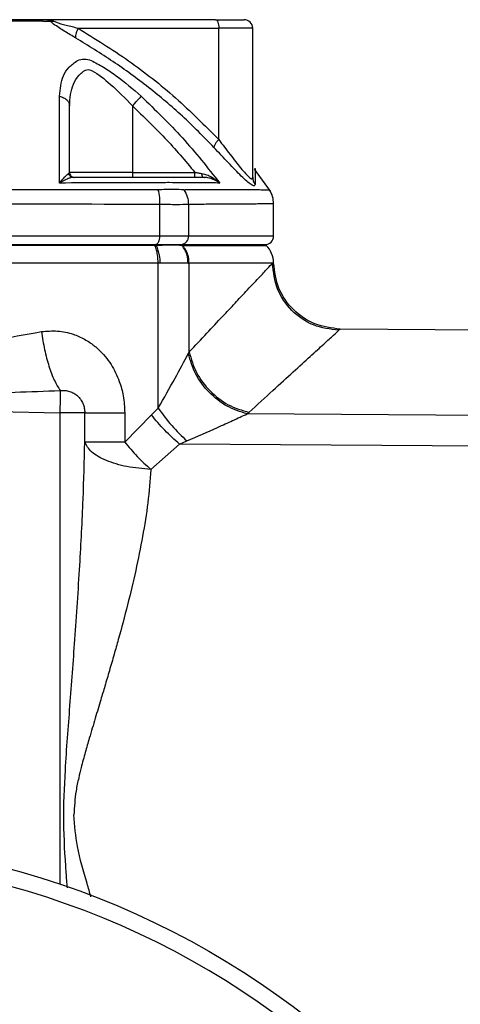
# Model space of a CAD drawing. Header units: millimetres. Extents: x 708 to 6010, y 131 to 3804.
# Tile 53 of 54: x 5827 to 5880, y 2723 to 2841. Entities that reach past the tile are written whole.
import ezdxf

# ---------------------------------------------------------------- set-up
doc = ezdxf.new("R2010")
doc.units = ezdxf.units.MM

msp = doc.modelspace()

# ---------------------------------------------------------------- linework, layer by layer
at = {"color": 7, "linetype": 'Continuous', "lineweight": 25}
for p, q in [((5850.41, 2840.51), (5830.37, 2840.51)), ((5834.02, 2839.51), (5850.78, 2839.51)), ((5850.78, 2826.22), (5850.78, 2839.51)), ((5854.83, 2839.51), (5850.78, 2839.51)), ((5854.83, 2821.72), (5854.83, 2839.51)), ((5840.49, 2830.24), (5840.49, 2822.31)), ((5840.49, 2822.31), (5832.99, 2822.31)), ((5840.49, 2822.31), (5840.49, 2821.71)), ((5840.49, 2822.31), (5847.95, 2822.31)), ((5855.11, 2822.74), (5855, 2822.71)), ((5856.94, 2820.06), (5855.04, 2822.68)), ((5848.94, 2821.71), (5848.88, 2821.75)), ((5843.73, 2818.49), (5843.73, 2814.71)), ((5847.18, 2818.49), (5847.18, 2814.71)), ((5857.33, 2814.71), (5857.33, 2818.58)), ((5843.73, 2814.71), (5755.93, 2814.71)), ((5847.18, 2814.71), (5843.73, 2814.71)), ((5843.18, 2813.59), (5756.48, 2813.59)), ((5799.83, 2813.71), (5843.29, 2813.71)), ((5843.18, 2813.59), (5843.35, 2813.6)), ((5843.35, 2813.6), (5843.29, 2813.71)), ((5843.29, 2813.71), (5846.28, 2813.71)), ((5846.28, 2813.71), (5846.39, 2813.6)), ((5846.28, 2813.71), (5856.33, 2813.71)), ((5846.39, 2813.6), (5846.47, 2813.59)), ((5856.45, 2813.59), (5856.33, 2813.71)), ((5843.57, 2811.47), (5756.1, 2811.47)), ((5843.57, 2794.2), (5843.57, 2811.47)), ((5843.82, 2811.47), (5843.57, 2811.47)), ((5847.13, 2811.47), (5847.26, 2811.47)), ((5847.26, 2800.9), (5847.26, 2811.47)), ((5857.18, 2811.47), (5847.26, 2811.47)), ((5857.18, 2811.47), (5857.33, 2811.51)), ((5865.26, 2803.63), (5865.1, 2803.48)), ((5907.64, 2803.26), (5865.26, 2803.63)), ((5847.26, 2800.9), (5847.16, 2800.71)), ((5799.83, 2794.21), (5831.85, 2793.66)), ((5843.57, 2794.2), (5842.76, 2793.41)), ((5834.81, 2790.16), (5834.81, 2793.66)), ((5839.58, 2793.66), (5839.58, 2790.16)), ((5839.58, 2790.16), (5842.76, 2793.41)), ((5854.18, 2793.52), (5854.39, 2793.7)), ((5907.63, 2793.18), (5854.18, 2793.52)), ((5842.69, 2786.88), (5846.12, 2789.9)), ((5846.12, 2789.9), (5846.99, 2790.29)), ((5907.63, 2789.48), (5846.12, 2789.9))]:
    msp.add_line(p, q, dxfattribs=at)
at = {"color": 8, "linetype": 'Continuous', "lineweight": 25}
for p, q in [((5857.33, 2814.71), (5847.18, 2814.71)), ((5846.47, 2813.59), (5856.45, 2813.59)), ((5831.85, 2793.66), (5831.85, 2737.45))]:
    msp.add_line(p, q, dxfattribs=at)
at = {"color": 7, "linetype": 'Continuous', "lineweight": 25, "flags": 128}
for points in [[(5850.41, 2840.51), (5850.48, 2840.5), (5850.55, 2840.44), (5850.62, 2840.35), (5850.67, 2840.22), (5850.72, 2840.07), (5850.75, 2839.9), (5850.78, 2839.71), (5850.78, 2839.51)], [(5843.73, 2818.49), (5843.73, 2818.49), (5843.71, 2818.49), (5843.65, 2818.49), (5843.44, 2818.49), (5842.58, 2818.49), (5841.17, 2818.49), (5839.18, 2818.5), (5837.11, 2818.5), (5835.66, 2818.51), (5834.35, 2818.51), (5833.2, 2818.51), (5831.91, 2818.51), (5829.99, 2818.52), (5827.33, 2818.52), (5823.91, 2818.53)], [(5843.73, 2814.71), (5843.73, 2814.52), (5843.7, 2814.33), (5843.66, 2814.16), (5843.61, 2814.01), (5843.54, 2813.88), (5843.46, 2813.79), (5843.38, 2813.73), (5843.29, 2813.71)]]:
    msp.add_lwpolyline(points, dxfattribs=at)
at = {"color": 7, "linetype": 'Continuous', "lineweight": 25}
msp.add_circle((5799.83, 2642.71), 100, dxfattribs=at)
for centre, radius, start, end in [((5853.83, 2839.51), 1, 0, 90), ((5846.23, 2814.67), 0.953, 273.23, 2.8945), ((5856.33, 2814.71), 1, 270, 0), ((5854.33, 2811.47), 3, 0.8312, 45), ((5799.83, 2642.71), 98, 270, 176.3389)]:
    msp.add_arc(centre, radius, start, end, dxfattribs=at)
for points, knots in [([(5830.37, 2840.51), (5830.31, 2840.51), (5830.23, 2840.51), (5830.08, 2840.51), (5829.76, 2840.51), (5828.71, 2840.51), (5826.64, 2840.51), (5822.29, 2840.51), (5816.02, 2840.51), (5808.32, 2840.51), (5799.69, 2840.51), (5790.19, 2840.51), (5779.94, 2840.51), (5773.43, 2840.51), (5770.16, 2840.51)], [0, 0, 0, 0, 0.007789, 0.011777, 0.015614, 0.031246, 0.062683, 0.125534, 0.250747, 0.375216, 0.50013, 0.666643, 0.832763, 1, 1, 1, 1]), ([(5829.8, 2840.34), (5829.78, 2840.34), (5829.76, 2840.34), (5829.71, 2840.34), (5829.64, 2840.34), (5829.52, 2840.34), (5829.3, 2840.34), (5828.92, 2840.34), (5828.22, 2840.34), (5826.98, 2840.34), (5824.74, 2840.34), (5820.7, 2840.35), (5814.79, 2840.35), (5807.5, 2840.35), (5802.39, 2840.36), (5799.83, 2840.36)], [0, 0, 0, 0, 0.0015256, 0.002724, 0.0048634, 0.0086847, 0.0155085, 0.0276928, 0.0494509, 0.0883028, 0.1576604, 0.2814878, 0.501349, 0.7501073, 1, 1, 1, 1]), ([(5829.8, 2840.34), (5829.98, 2840.35), (5830.34, 2840.36), (5830.57, 2840.35), (5830.68, 2840.34)], [0, 0, 0, 0, 0.499971, 1, 1, 1, 1]), ([(5830.68, 2840.34), (5830.63, 2840.39), (5830.52, 2840.5), (5830.42, 2840.51), (5830.37, 2840.51)], [0, 0, 0, 0, 0.477674, 1, 1, 1, 1]), ([(5830.37, 2840.51), (5830.5, 2840.51), (5830.77, 2840.49), (5831.01, 2840.39), (5831.13, 2840.34)], [0, 0, 0, 0, 0.501033, 1, 1, 1, 1]), ([(5831.1, 2839.99), (5831.03, 2840.05), (5830.88, 2840.17), (5830.75, 2840.28), (5830.68, 2840.34)], [0, 0, 0, 0, 0.497006, 1, 1, 1, 1]), ([(5830.68, 2840.34), (5830.75, 2840.33), (5830.89, 2840.3), (5831.05, 2840.33), (5831.13, 2840.34)], [0, 0, 0, 0, 0.500003, 1, 1, 1, 1]), ([(5833.74, 2838.32), (5833.31, 2838.58), (5832.65, 2838.97), (5831.75, 2839.54), (5831.32, 2839.84), (5831.1, 2839.99)], [0, 0, 0, 0, 0.500339, 0.750157, 1, 1, 1, 1]), ([(5831.13, 2840.34), (5831.2, 2840.31), (5831.67, 2840.1), (5832.68, 2839.85), (5833.55, 2839.63), (5834.02, 2839.51)], [0, 0, 0, 0, 0.072972, 0.49935, 1, 1, 1, 1]), ([(5850.41, 2840.51), (5850.88, 2840.51), (5851.85, 2840.51), (5852.96, 2840.51), (5853.7, 2840.51), (5853.79, 2840.51), (5853.83, 2840.51)], [0, 0, 0, 0, 0.244439, 0.499999, 0.755556, 1, 1, 1, 1]), ([(5834.02, 2839.51), (5833.96, 2839.39), (5833.84, 2839.14), (5833.74, 2838.79), (5833.7, 2838.5), (5833.73, 2838.38), (5833.74, 2838.32)], [0, 0, 0, 0, 0.249962, 0.500006, 0.750018, 1, 1, 1, 1]), ([(5834.02, 2839.51), (5836.04, 2838.25), (5840.08, 2835.74), (5845.72, 2831.31), (5849.1, 2827.91), (5850.78, 2826.22)], [0, 0, 0, 0, 0.3360372, 0.6689835, 1, 1, 1, 1]), ([(5850.22, 2825.28), (5848.98, 2826.54), (5846.5, 2829.08), (5842.45, 2832.47), (5838.21, 2835.59), (5835.23, 2837.41), (5833.74, 2838.32)], [0, 0, 0, 0, 0.249583, 0.499401, 0.749574, 1, 1, 1, 1]), ([(5831.8, 2831.38), (5831.89, 2832.23), (5832.01, 2833.51), (5832.88, 2834.89), (5833.59, 2835.4), (5833.95, 2835.65)], [0, 0, 0, 0, 0.498773, 0.749503, 1, 1, 1, 1]), ([(5833.95, 2835.65), (5834.22, 2835.73), (5834.76, 2835.9), (5835.31, 2835.73), (5835.58, 2835.65)], [0, 0, 0, 0, 0.499228, 1, 1, 1, 1]), ([(5835.58, 2835.65), (5836.06, 2835.4), (5837.03, 2834.89), (5839.08, 2833.51), (5840.56, 2832.23), (5841.54, 2831.38)], [0, 0, 0, 0, 0.2498232, 0.5005507, 1, 1, 1, 1]), ([(5832.99, 2830.24), (5833.06, 2831.14), (5833.17, 2832.5), (5833.97, 2833.76), (5834.52, 2834.27), (5834.88, 2834.53), (5835.2, 2834.59), (5835.49, 2834.53), (5836.35, 2834.06), (5838.1, 2832.74), (5839.64, 2831.13), (5840.49, 2830.24)], [0, 0, 0, 0, 0.2503144, 0.3763, 0.4393847, 0.4710291, 0.5022927, 0.5336214, 0.5492789, 0.7514315, 1, 1, 1, 1]), ([(5831.82, 2821.04), (5831.82, 2822.87), (5831.82, 2826.52), (5831.81, 2829.76), (5831.8, 2831.38)], [0, 0, 0, 0, 0.499972, 1, 1, 1, 1]), ([(5831.8, 2831.38), (5831.97, 2831.33), (5832.3, 2831.24), (5832.68, 2830.97), (5832.94, 2830.63), (5832.97, 2830.37), (5832.99, 2830.24)], [0, 0, 0, 0, 0.249986, 0.499984, 0.749983, 1, 1, 1, 1]), ([(5841.54, 2831.38), (5841.5, 2831.33), (5841.41, 2831.24), (5841.16, 2830.97), (5840.85, 2830.63), (5840.61, 2830.37), (5840.49, 2830.24)], [0, 0, 0, 0, 0.250013, 0.500015, 0.750022, 1, 1, 1, 1]), ([(5841.54, 2831.38), (5843.21, 2829.76), (5846.56, 2826.52), (5849.46, 2822.87), (5850.9, 2821.04)], [0, 0, 0, 0, 0.499829, 1, 1, 1, 1]), ([(5832.99, 2822.31), (5832.99, 2823.7), (5832.99, 2826.47), (5832.99, 2828.99), (5832.99, 2830.24)], [0, 0, 0, 0, 0.499206, 1, 1, 1, 1]), ([(5840.49, 2830.24), (5841.81, 2828.99), (5844.43, 2826.47), (5846.78, 2823.7), (5847.95, 2822.31)], [0, 0, 0, 0, 0.500803, 1, 1, 1, 1]), ([(5850.78, 2826.22), (5850.69, 2826.11), (5850.5, 2825.9), (5850.27, 2825.54), (5850.24, 2825.38), (5850.22, 2825.28)], [0, 0, 0, 0, 0.28072, 0.561408, 1, 1, 1, 1]), ([(5850.78, 2826.22), (5851.24, 2825.62), (5852.15, 2824.42), (5853.22, 2823.04), (5853.98, 2822.16), (5854.44, 2821.68), (5854.77, 2821.47), (5854.81, 2821.64), (5854.83, 2821.72)], [0, 0, 0, 0, 0.249038, 0.498652, 0.631959, 0.748643, 0.873837, 1, 1, 1, 1]), ([(5855.11, 2820.88), (5855.09, 2820.8), (5855.04, 2820.64), (5854.68, 2820.81), (5854.15, 2821.23), (5853.27, 2822.06), (5851.96, 2823.41), (5850.8, 2824.66), (5850.22, 2825.28)], [0, 0, 0, 0, 0.1262826, 0.251393, 0.37664, 0.5021887, 0.751598, 1, 1, 1, 1]), ([(5831.82, 2821.04), (5832.03, 2821.3), (5832.35, 2821.68), (5832.7, 2822.04), (5832.83, 2822.14), (5832.89, 2822.18)], [0, 0, 0, 0, 0.507061, 0.757283, 1, 1, 1, 1]), ([(5832.89, 2822.18), (5832.92, 2822.2), (5832.98, 2822.25), (5832.99, 2822.29), (5832.99, 2822.31)], [0, 0, 0, 0, 0.498228, 1, 1, 1, 1]), ([(5832.89, 2822.18), (5832.91, 2822.11), (5832.96, 2821.97), (5833.11, 2821.82), (5833.28, 2821.73), (5833.39, 2821.72), (5833.45, 2821.71)], [0, 0, 0, 0, 0.279728, 0.559413, 0.779712, 1, 1, 1, 1]), ([(5832.99, 2822.31), (5833, 2822.24), (5833.02, 2822.08), (5833.16, 2821.88), (5833.35, 2821.74), (5833.51, 2821.72), (5833.59, 2821.71)], [0, 0, 0, 0, 0.249992, 0.500003, 0.750015, 1, 1, 1, 1]), ([(5847.95, 2821.71), (5847.95, 2821.72), (5847.95, 2821.74), (5847.95, 2821.88), (5847.95, 2822.08), (5847.95, 2822.24), (5847.95, 2822.31)], [0, 0, 0, 0, 0.2500154, 0.4999993, 0.7500096, 1, 1, 1, 1]), ([(5847.95, 2822.31), (5848.09, 2822.29), (5848.36, 2822.25), (5848.64, 2822.2), (5848.77, 2822.18)], [0, 0, 0, 0, 0.501782, 1, 1, 1, 1]), ([(5848.77, 2822.18), (5848.97, 2822.14), (5849.39, 2822.04), (5850.14, 2821.68), (5850.6, 2821.3), (5850.9, 2821.04)], [0, 0, 0, 0, 0.242591, 0.49305, 1, 1, 1, 1]), ([(5833.45, 2821.71), (5833.35, 2821.7), (5833.14, 2821.68), (5832.6, 2821.48), (5832.13, 2821.22), (5831.82, 2821.04)], [0, 0, 0, 0, 0.242617, 0.492864, 1, 1, 1, 1]), ([(5842.97, 2821.06), (5841.13, 2821.06), (5837.49, 2821.05), (5833.7, 2821.05), (5831.82, 2821.04)], [0, 0, 0, 0, 0.503146, 1, 1, 1, 1]), ([(5848.94, 2821.71), (5848.24, 2821.71), (5847.32, 2821.71), (5845.98, 2821.71), (5845.2, 2821.71), (5844.16, 2821.71), (5842.55, 2821.71), (5840.74, 2821.71), (5837.75, 2821.71), (5835.29, 2821.71), (5833.45, 2821.71)], [0, 0, 0, 0, 0.246744, 0.328869, 0.412883, 0.494054, 0.576371, 0.66198, 0.746484, 1, 1, 1, 1]), ([(5846.27, 2821.06), (5845.85, 2821.07), (5845.01, 2821.1), (5843.65, 2821.07), (5842.97, 2821.06)], [0, 0, 0, 0, 0.499837, 1, 1, 1, 1]), ([(5850.9, 2821.04), (5850.22, 2821.05), (5848.84, 2821.05), (5847.13, 2821.06), (5846.27, 2821.06)], [0, 0, 0, 0, 0.496851, 1, 1, 1, 1]), ([(5848.88, 2821.75), (5848.91, 2821.74), (5848.98, 2821.72), (5849.05, 2821.71), (5849.08, 2821.71)], [0, 0, 0, 0, 0.5074471, 1, 1, 1, 1]), ([(5850.9, 2821.04), (5850.62, 2821.22), (5850.21, 2821.48), (5849.51, 2821.68), (5849.13, 2821.7), (5848.94, 2821.71)], [0, 0, 0, 0, 0.50704, 0.757506, 1, 1, 1, 1]), ([(5854.83, 2821.72), (5854.84, 2821.57), (5854.87, 2821.27), (5855.03, 2821.01), (5855.11, 2820.88)], [0, 0, 0, 0, 0.499977, 1, 1, 1, 1]), ([(5843.36, 2820.24), (5843.34, 2820.24), (5843.31, 2820.24), (5843.24, 2820.24), (5843.14, 2820.24), (5842.97, 2820.24), (5842.66, 2820.24), (5842.11, 2820.24), (5841.12, 2820.24), (5839.34, 2820.23), (5836.12, 2820.23), (5830.3, 2820.23), (5821.73, 2820.22), (5811.08, 2820.21), (5803.59, 2820.2), (5799.83, 2820.2)], [0, 0, 0, 0, 0.001528, 0.002728, 0.00487, 0.008696, 0.015527, 0.027723, 0.049495, 0.088357, 0.157733, 0.281712, 0.501616, 0.750044, 1, 1, 1, 1]), ([(5843.54, 2820.24), (5843.51, 2820.24), (5843.45, 2820.24), (5843.39, 2820.24), (5843.36, 2820.24)], [0, 0, 0, 0, 0.505825, 1, 1, 1, 1]), ([(5846.64, 2820.24), (5846.24, 2820.25), (5845.44, 2820.26), (5844.17, 2820.25), (5843.54, 2820.24)], [0, 0, 0, 0, 0.500394, 1, 1, 1, 1]), ([(5843.54, 2820.24), (5843.61, 2819.94), (5843.74, 2819.39), (5843.73, 2818.76), (5843.73, 2818.49)], [0, 0, 0, 0, 0.5595361, 1, 1, 1, 1]), ([(5846.64, 2820.24), (5846.66, 2820.24), (5846.69, 2820.24), (5846.72, 2820.24), (5846.74, 2820.24)], [0, 0, 0, 0, 0.508199, 1, 1, 1, 1]), ([(5846.64, 2820.24), (5846.79, 2819.97), (5847.1, 2819.43), (5847.15, 2818.8), (5847.18, 2818.49)], [0, 0, 0, 0, 0.499963, 1, 1, 1, 1]), ([(5857.33, 2818.57), (5857.31, 2818.86), (5857.27, 2819.44), (5856.98, 2819.95), (5856.84, 2820.21)], [0, 0, 0, 0, 0.499988, 1, 1, 1, 1]), ([(5847.18, 2818.49), (5846.75, 2818.47), (5845.89, 2818.44), (5844.45, 2818.47), (5843.73, 2818.49)], [0, 0, 0, 0, 0.499829, 1, 1, 1, 1]), ([(5857.33, 2818.57), (5857.33, 2818.57), (5857.33, 2818.57), (5857.29, 2818.57), (5857.23, 2818.57), (5857.14, 2818.56), (5857.03, 2818.56), (5856.87, 2818.56), (5856.72, 2818.56), (5856.57, 2818.56), (5856.41, 2818.55), (5856.22, 2818.55), (5855.96, 2818.55), (5855.65, 2818.54), (5855.25, 2818.54), (5854.45, 2818.53), (5853.16, 2818.52), (5851.34, 2818.51), (5849.8, 2818.5), (5848.65, 2818.5), (5847.9, 2818.49), (5847.45, 2818.49), (5847.25, 2818.49), (5847.2, 2818.49), (5847.18, 2818.49), (5847.18, 2818.49), (5847.18, 2818.49), (5847.18, 2818.49), (5847.18, 2818.49), (5847.18, 2818.49), (5847.18, 2818.49)], [0, 0, 0, 0, 0.032609, 0.066257, 0.100946, 0.136673, 0.173441, 0.211248, 0.250096, 0.271348, 0.297346, 0.328089, 0.363578, 0.403811, 0.44879, 0.498514, 0.651719, 0.77708, 0.874592, 0.929448, 0.968636, 0.992153, 0.998035, 0.999508, 0.999876, 0.999969, 0.999992, 0.999998, 0.999999, 1, 1, 1, 1]), ([(5843.57, 2811.47), (5843.55, 2811.82), (5843.53, 2812.37), (5843.37, 2813.09), (5843.25, 2813.42), (5843.18, 2813.59)], [0, 0, 0, 0, 0.440618, 0.705701, 1, 1, 1, 1]), ([(5846.39, 2813.6), (5846, 2813.61), (5845.22, 2813.63), (5843.97, 2813.61), (5843.35, 2813.6)], [0, 0, 0, 0, 0.499998, 1, 1, 1, 1]), ([(5843.82, 2811.47), (5843.8, 2811.8), (5843.76, 2812.33), (5843.58, 2813.06), (5843.43, 2813.41), (5843.35, 2813.6)], [0, 0, 0, 0, 0.409084, 0.682034, 1, 1, 1, 1]), ([(5847.13, 2811.47), (5847.11, 2811.8), (5847.07, 2812.33), (5846.79, 2813.06), (5846.53, 2813.41), (5846.39, 2813.6)], [0, 0, 0, 0, 0.40914, 0.682045, 1, 1, 1, 1]), ([(5847.26, 2811.47), (5847.23, 2811.82), (5847.18, 2812.37), (5846.87, 2813.09), (5846.61, 2813.42), (5846.47, 2813.59)], [0, 0, 0, 0, 0.440881, 0.705881, 1, 1, 1, 1]), ([(5850.65, 2813.71), (5851.03, 2813.71), (5852.26, 2813.71), (5854.1, 2813.71), (5855.01, 2813.71), (5855.53, 2813.71)], [0, 0, 0, 0, 0.152057, 0.503534, 1, 1, 1, 1]), ([(5847.13, 2811.47), (5846.7, 2811.49), (5845.85, 2811.51), (5844.5, 2811.49), (5843.82, 2811.47)], [0, 0, 0, 0, 0.499998, 1, 1, 1, 1]), ([(5847.26, 2800.9), (5847.98, 2801.66), (5849.39, 2803.16), (5851.2, 2805.09), (5852.75, 2806.74), (5854.24, 2808.33), (5855.59, 2809.77), (5856.68, 2810.93), (5857.02, 2811.29), (5857.18, 2811.47)], [0, 0, 0, 0, 0.133499, 0.264213, 0.383611, 0.500237, 0.669426, 0.835746, 1, 1, 1, 1]), ([(5865.1, 2803.48), (5864.06, 2803.61), (5861.99, 2803.87), (5859.38, 2805.73), (5857.55, 2808.35), (5857.31, 2810.43), (5857.18, 2811.47)], [0, 0, 0, 0, 0.249999, 0.499993, 0.749993, 1, 1, 1, 1]), ([(5865.26, 2803.63), (5864.23, 2803.75), (5862.17, 2804.01), (5859.56, 2805.83), (5857.73, 2808.42), (5857.46, 2810.48), (5857.33, 2811.51)], [0, 0, 0, 0, 0.250013, 0.499999, 0.749988, 1, 1, 1, 1]), ([(5829.64, 2803.32), (5830.29, 2803.38), (5831.25, 2803.46), (5832.52, 2803.27), (5833.37, 2803.05), (5834.12, 2802.75), (5834.79, 2802.42), (5835.34, 2802.09), (5835.78, 2801.77), (5836.12, 2801.5), (5836.63, 2801.05), (5837.27, 2800.37), (5837.95, 2799.43), (5838.51, 2798.43), (5839.03, 2797.2), (5839.48, 2795.6), (5839.54, 2794.33), (5839.58, 2793.66)], [0, 0, 0, 0, 0.124868, 0.186316, 0.247608, 0.295518, 0.34355, 0.392075, 0.420061, 0.448032, 0.476056, 0.550342, 0.625436, 0.695552, 0.765809, 0.875389, 1, 1, 1, 1]), ([(5854.39, 2793.7), (5855.36, 2794.59), (5857.29, 2796.35), (5859.71, 2798.56), (5861.76, 2800.43), (5863.37, 2801.9), (5864.55, 2802.98), (5864.92, 2803.32), (5865.1, 2803.48)], [0, 0, 0, 0, 0.169963, 0.336749, 0.500265, 0.667773, 0.833916, 1, 1, 1, 1]), ([(5799.83, 2798.8), (5801.85, 2798.82), (5805.89, 2798.87), (5811.85, 2799.85), (5817.84, 2801.04), (5823.77, 2802.29), (5827.72, 2802.98), (5829.64, 2803.32)], [0, 0, 0, 0, 0.1967356, 0.3952496, 0.5916408, 0.8009393, 1, 1, 1, 1]), ([(5829.64, 2803.32), (5829.76, 2802.6), (5829.99, 2801.15), (5830.53, 2799.16), (5831.17, 2797.44), (5831.65, 2796.67), (5831.89, 2796.29)], [0, 0, 0, 0, 0.250008, 0.499998, 0.750001, 1, 1, 1, 1]), ([(5843.57, 2794.2), (5844.26, 2795.42), (5845.58, 2797.75), (5846.65, 2799.75), (5847.16, 2800.71)], [0, 0, 0, 0, 0.52275, 1, 1, 1, 1]), ([(5854.18, 2793.52), (5853.36, 2793.78), (5851.72, 2794.29), (5849.57, 2796.01), (5847.89, 2798.21), (5847.4, 2799.88), (5847.16, 2800.71)], [0, 0, 0, 0, 0.249499, 0.500001, 0.750506, 1, 1, 1, 1]), ([(5847.26, 2800.9), (5847.5, 2800.06), (5847.98, 2798.38), (5849.68, 2796.17), (5851.87, 2794.45), (5853.55, 2793.95), (5854.39, 2793.7)], [0, 0, 0, 0, 0.249998, 0.5, 0.750001, 1, 1, 1, 1]), ([(5799.83, 2795.46), (5803.35, 2795.46), (5810.45, 2795.45), (5821.14, 2795.93), (5828.29, 2796.17), (5831.89, 2796.29)], [0, 0, 0, 0, 0.328839, 0.663292, 1, 1, 1, 1]), ([(5831.89, 2796.29), (5831.88, 2796.14), (5831.88, 2795.85), (5831.87, 2795.2), (5831.86, 2794.46), (5831.85, 2793.92), (5831.85, 2793.66)], [0, 0, 0, 0, 0.249986, 0.499992, 0.749984, 1, 1, 1, 1]), ([(5831.89, 2796.29), (5832.08, 2796.31), (5832.45, 2796.34), (5833.01, 2796.22), (5833.53, 2796), (5833.97, 2795.67), (5834.34, 2795.25), (5834.61, 2794.76), (5834.78, 2794.21), (5834.8, 2793.84), (5834.81, 2793.66)], [0, 0, 0, 0, 0.129351, 0.258367, 0.38617, 0.512151, 0.629157, 0.759478, 0.880601, 1, 1, 1, 1]), ([(5843.57, 2794.2), (5844.09, 2793.49), (5845.13, 2792.07), (5846.37, 2790.88), (5846.99, 2790.29)], [0, 0, 0, 0, 0.5000062, 1, 1, 1, 1]), ([(5834.81, 2793.66), (5834.73, 2793.66), (5834.57, 2793.66), (5833.87, 2793.66), (5832.94, 2793.66), (5832.21, 2793.66), (5831.85, 2793.66)], [0, 0, 0, 0, 0.25, 0.499997, 0.749999, 1, 1, 1, 1]), ([(5834.81, 2793.66), (5834.94, 2793.66), (5835.21, 2793.66), (5836.27, 2793.66), (5837.72, 2793.66), (5838.96, 2793.66), (5839.58, 2793.66)], [0, 0, 0, 0, 0.249999, 0.499999, 0.749998, 1, 1, 1, 1]), ([(5846.12, 2789.9), (5845.52, 2790.44), (5844.31, 2791.53), (5843.27, 2792.78), (5842.76, 2793.41)], [0, 0, 0, 0, 0.499992, 1, 1, 1, 1]), ([(5846.99, 2790.29), (5848.23, 2790.83), (5850.11, 2791.65), (5852.52, 2792.76), (5853.61, 2793.26), (5854.18, 2793.52)], [0, 0, 0, 0, 0.481162, 0.731919, 1, 1, 1, 1]), ([(5842.69, 2786.88), (5841.72, 2786.97), (5839.78, 2787.15), (5837.28, 2787.92), (5835.43, 2788.96), (5835.02, 2789.76), (5834.81, 2790.16)], [0, 0, 0, 0, 0.25, 0.5000008, 0.750002, 1, 1, 1, 1]), ([(5839.58, 2790.16), (5838.96, 2790.16), (5837.72, 2790.16), (5836.27, 2790.16), (5835.21, 2790.16), (5834.94, 2790.16), (5834.81, 2790.16)], [0, 0, 0, 0, 0.250002, 0.500001, 0.750001, 1, 1, 1, 1]), ([(5839.58, 2790.16), (5840.06, 2789.58), (5841.03, 2788.42), (5842.14, 2787.4), (5842.69, 2786.88)], [0, 0, 0, 0, 0.499993, 1, 1, 1, 1]), ([(5842.69, 2786.88), (5842.59, 2785.57), (5842.38, 2782.93), (5841.73, 2778.91), (5840.91, 2774.85), (5839.93, 2770.75), (5839.04, 2767.41), (5838.3, 2764.79), (5837.76, 2762.94), (5837.23, 2761.14), (5836.67, 2759.25), (5836.05, 2757.18), (5835.42, 2755.09), (5834.86, 2753.12), (5834.43, 2751.55), (5834.06, 2750.02), (5833.66, 2748.16), (5833.57, 2746.67), (5833.51, 2745.71)], [0, 0, 0, 0, 0.099213, 0.198563, 0.298734, 0.398824, 0.50002, 0.54284, 0.590247, 0.634729, 0.674131, 0.727491, 0.784926, 0.825386, 0.868885, 0.897365, 0.934256, 1, 1, 1, 1])]:
    msp.add_open_spline(points, degree=3, knots=knots, dxfattribs=at)
at = {"color": 8, "linetype": 'Continuous', "lineweight": 25}
for points, knots in [([(5848.88, 2821.75), (5848.86, 2821.78), (5848.83, 2821.83), (5848.79, 2821.99), (5848.78, 2822.12), (5848.77, 2822.18)], [0, 0, 0, 0, 0.333308, 0.666727, 1, 1, 1, 1]), ([(5855.11, 2822.74), (5855.11, 2822.74), (5855.11, 2822.9), (5855.11, 2822.4), (5855.11, 2821.38), (5855.11, 2820.88)], [0, 0, 0, 0, 0.003106, 0.499917, 1, 1, 1, 1]), ([(5856.85, 2820.2), (5856.72, 2820.2), (5856.47, 2820.21), (5854.77, 2820.21), (5852.74, 2820.22), (5850.81, 2820.23), (5849.02, 2820.23), (5847.77, 2820.24), (5847.19, 2820.24), (5846.94, 2820.24), (5846.83, 2820.24), (5846.78, 2820.24), (5846.75, 2820.24), (5846.74, 2820.24), (5846.74, 2820.24)], [0, 0, 0, 0, 0.249843, 0.498239, 0.637873, 0.778491, 0.902509, 0.957085, 0.981113, 0.991689, 0.996302, 0.998295, 0.999142, 1, 1, 1, 1]), ([(5832.74, 2736.99), (5832.69, 2737.6), (5832.5, 2740.22), (5832.21, 2744.91), (5832.49, 2751.55), (5833.06, 2758.79), (5833.67, 2766.93), (5834.22, 2775.14), (5834.64, 2783), (5834.76, 2787.89), (5834.81, 2790.16)], [0, 0, 0, 0, 0.034304, 0.147781, 0.263548, 0.407907, 0.556222, 0.722876, 0.871695, 1, 1, 1, 1]), ([(5835.55, 2735.93), (5835.4, 2736.46), (5834.81, 2738.44), (5833.86, 2741.66), (5833.62, 2744.45), (5833.51, 2745.71)], [0, 0, 0, 0, 0.165745, 0.620104, 1, 1, 1, 1])]:
    msp.add_open_spline(points, degree=3, knots=knots, dxfattribs=at)
at = {"color": 7, "linetype": 'Continuous', "lineweight": 25}
msp.add_open_spline([(5843.29, 2813.71), (5843.92, 2813.71), (5845.16, 2813.71), (5845.91, 2813.71), (5846.28, 2813.71)], degree=3, dxfattribs=at)

doc.saveas('drawing.dxf')
